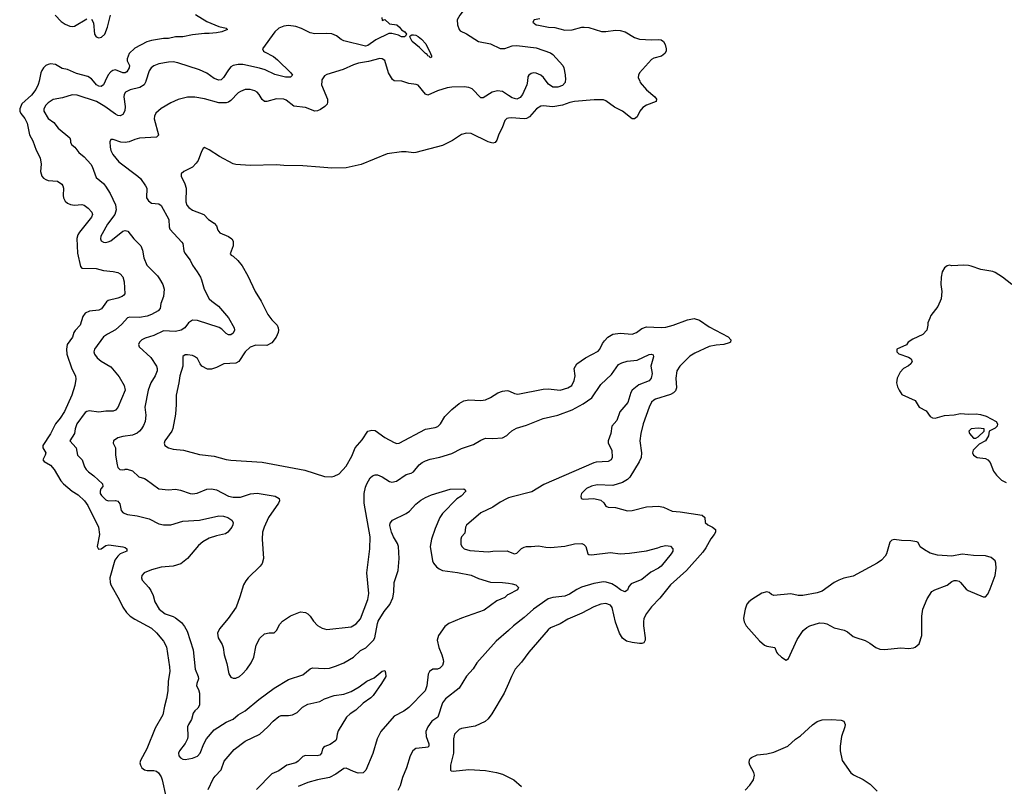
# Model space of a CAD drawing. Header units: inches. Extents: x 1771504 to 1971212, y 471788 to 643615.
# Tile 48 of 256: x 1845933 to 1854127, y 484136 to 490511. Entities that reach past the tile are written whole.
import ezdxf

# ---------------------------------------------------------------- set-up
doc = ezdxf.new("R2010")
doc.units = ezdxf.units.IN
doc.header["$MEASUREMENT"] = 0
for name, color, linetype in [('B8448', 7, 'Continuous'), ('B8449', 7, 'Continuous'), ('B8458', 7, 'Continuous'), ('B8459', 7, 'Continuous')]:
    doc.layers.add(name, color=color, linetype=linetype)

msp = doc.modelspace()

# ---------------------------------------------------------------- linework, layer by layer
at = {"layer": 'B8448', "color": 5}
for points, elevation in [([(1846093.6, 490000), (1846087.5, 489972.5), (1846066.8, 489930), (1846030, 489883.8), (1845950, 489810.8), (1845932.6, 489770), (1845932.8, 489750), (1845941.6, 489730), (1845974.4, 489690), (1845994.9, 489650), (1846014, 489554), (1846042.6, 489502.6), (1846070, 489427.3), (1846101.6, 489361.6), (1846110.2, 489310.2), (1846104.4, 489250), (1846116.9, 489210), (1846130, 489193.8), (1846150, 489182.6), (1846170, 489175.2), (1846248, 489168), (1846282.2, 489142.2), (1846291.8, 489130), (1846298.5, 489110), (1846293.8, 489050), (1846296.5, 489030), (1846310, 489003.1), (1846330, 488986.4), (1846355.6, 488975.6), (1846390, 488970.2), (1846450, 488973.4), (1846470, 488967.9), (1846503.6, 488943.6), (1846533.8, 488910), (1846539.7, 488890), (1846531.1, 488870), (1846430, 488744.4), (1846417.7, 488722.3), (1846408.8, 488691.2), (1846414.8, 488570), (1846437.5, 488457.5), (1846450, 488444.2), (1846570, 488441.1), (1846630, 488425.7), (1846710, 488417.8), (1846750, 488408.9), (1846770, 488396.5), (1846790, 488372.7), (1846802.4, 488330), (1846807.4, 488232.6), (1846799.1, 488220.9), (1846786, 488210), (1846750, 488195.3), (1846670, 488176.4), (1846655.3, 488164.7), (1846612.5, 488107.5), (1846590, 488095.5), (1846513.5, 488086.5), (1846477.6, 488070), (1846456.7, 488043.3), (1846436.9, 487970), (1846392.9, 487927.1), (1846383.5, 487910), (1846373.1, 487870), (1846328.3, 487810), (1846320.9, 487770), (1846325, 487730), (1846366.3, 487606.3), (1846396.1, 487550), (1846399.3, 487520.7), (1846392.7, 487470), (1846366, 487390), (1846306.6, 487253.4), (1846270, 487197.7), (1846230.1, 487149.9), (1846190, 487067.1), (1846124.9, 486970), (1846125.5, 486950), (1846149, 486910), (1846145.5, 486890), (1846126, 486850), (1846136.5, 486836.5), (1846190, 486806.7), (1846219.6, 486770), (1846276.1, 486676.1), (1846298, 486650), (1846368.5, 486590), (1846419.4, 486559.4), (1846470.8, 486510), (1846499.4, 486470), (1846589.1, 486290), (1846596.1, 486230), (1846576.5, 486130), (1846587.1, 486107.1), (1846610, 486110.4), (1846650, 486137), (1846674.9, 486145.1), (1846790, 486128.2), (1846810, 486121.6), (1846824.9, 486110), (1846824, 486090), (1846770, 486067.8), (1846750.2, 486049.8), (1846724.6, 486015.4), (1846683.2, 485870), (1846684.9, 485830), (1846691.7, 485810), (1846759.6, 485690), (1846790, 485625.5), (1846821.3, 485581.3), (1846851.1, 485551.1), (1846890, 485524.6), (1847030.3, 485450), (1847070, 485413.1), (1847130, 485342), (1847154.4, 485294.4), (1847180.6, 485130), (1847182.3, 485090), (1847169.2, 485010), (1847165.2, 484930), (1847154.9, 484865.1), (1847137.1, 484802.9), (1847123.6, 484730), (1847060.1, 484619.9), (1846992, 484448), (1846936.9, 484350), (1846932.9, 484330), (1846936.8, 484310), (1846948.7, 484288.7), (1846970, 484271.8), (1846993.4, 484266.6), (1847050, 484268), (1847070, 484262.3), (1847087.6, 484247.6), (1847110, 484213), (1847119.1, 484190), (1847150, 484050.8)], 320), ([(1846983.7, 490000), (1846982.9, 489997.1), (1846967.6, 489970), (1846933, 489947), (1846852.2, 489927.8), (1846812, 489908), (1846802, 489890), (1846799.7, 489870), (1846809.2, 489790.8), (1846806.9, 489753.1), (1846790, 489722.9), (1846770, 489712.8), (1846750, 489715.6), (1846730, 489725.3), (1846642, 489790), (1846571.2, 489830), (1846410, 489885.1), (1846370, 489886), (1846290, 489860.9), (1846212.4, 489847.6), (1846170, 489821.1), (1846150, 489800.5), (1846133.4, 489770), (1846134.2, 489750), (1846169.5, 489689.5), (1846217.6, 489657.6), (1846253.7, 489610), (1846350.3, 489530), (1846356.5, 489510), (1846355.8, 489490), (1846365.5, 489470), (1846392.7, 489450), (1846425.7, 489405.7), (1846470, 489370.4), (1846525.7, 489310), (1846536.9, 489290), (1846570, 489198.4), (1846630.2, 489150.2), (1846647.9, 489127.9), (1846686.8, 489066.8), (1846731.2, 488971.2), (1846736.2, 488930), (1846724.5, 488890), (1846662, 488810), (1846617.7, 488730), (1846607.7, 488710), (1846604.6, 488690), (1846611.8, 488671.8), (1846630, 488661.1), (1846650, 488659), (1846670, 488663.2), (1846690, 488671.6), (1846790, 488752), (1846810, 488759.5), (1846833.1, 488753.1), (1846883.1, 488690), (1846939.5, 488630), (1846953.7, 488593.7), (1846965.3, 488530), (1846991.8, 488470), (1847079.8, 488379.8), (1847096.7, 488356.7), (1847122.7, 488310), (1847134, 488270), (1847128.4, 488210), (1847108.4, 488150), (1847101.6, 488110), (1847083.8, 488090), (1847030, 488058.9), (1846993.4, 488046.6), (1846930, 488035.8), (1846850, 488038.7), (1846830, 488031.1), (1846781.9, 487978.2), (1846730, 487931.1), (1846663.2, 487896.8), (1846630, 487872.8), (1846555.2, 487770), (1846550.2, 487750), (1846556.1, 487730), (1846578.6, 487698.6), (1846610.2, 487670.1), (1846690, 487623.1), (1846761.1, 487541.1), (1846803.1, 487470), (1846809, 487430), (1846750, 487287.3), (1846730, 487262.6), (1846710, 487255.6), (1846650, 487255.3), (1846590, 487246.6), (1846510, 487257.8), (1846490, 487253.3), (1846476.8, 487243.2), (1846409.3, 487150), (1846394.7, 487110), (1846388, 487070), (1846350.4, 487010), (1846401.5, 486950), (1846414, 486890), (1846452.9, 486850), (1846472.9, 486792.9), (1846486.3, 486770), (1846504.2, 486750), (1846550, 486717.8), (1846622, 486650), (1846625.7, 486630), (1846607.9, 486610), (1846601.2, 486590), (1846603.6, 486570), (1846613.6, 486553.7), (1846650, 486516.9), (1846668.7, 486508.7), (1846730, 486513.1), (1846750, 486508), (1846764.9, 486484.9), (1846777, 486430), (1846794, 486410), (1846830, 486396), (1846910, 486385.3), (1847010, 486360.3), (1847090, 486319.6), (1847130, 486309.2), (1847190, 486311.4), (1847290, 486341.2), (1847430, 486348.4), (1847590, 486384.6), (1847630, 486382), (1847664, 486370), (1847697.1, 486350), (1847708.4, 486330), (1847707, 486310), (1847697.4, 486290), (1847666, 486250), (1847644.4, 486235.6), (1847570, 486219.2), (1847510, 486198.2), (1847456.4, 486170), (1847420.4, 486139.6), (1847330, 486031.3), (1847273, 485987), (1847210, 485966), (1847110, 485958.5), (1847030, 485936.9), (1846969.1, 485910.9), (1846948.2, 485890), (1846946, 485870), (1846952.7, 485850), (1847008.1, 485788.1), (1847024.1, 485764.1), (1847042.8, 485722.8), (1847057.3, 485670), (1847092.7, 485610), (1847143.7, 485570), (1847208.8, 485548.8), (1847230, 485537.3), (1847278.3, 485498.3), (1847305.4, 485465.4), (1847326.7, 485426.7), (1847375.2, 485270), (1847391.7, 485110), (1847417.7, 485050), (1847420.2, 485030), (1847406, 484990), (1847404, 484970), (1847420, 484940), (1847429.3, 484910), (1847429.2, 484810.8), (1847415.9, 484784.1), (1847390, 484763), (1847375.5, 484744.5), (1847362.3, 484690), (1847336.5, 484650), (1847328.8, 484630), (1847332.7, 484550), (1847328.9, 484530), (1847310, 484492), (1847262, 484430), (1847253, 484410), (1847258, 484390), (1847271.9, 484371.9), (1847290, 484360.4), (1847310, 484359.5), (1847370, 484368.8), (1847413.3, 484386.7), (1847434.3, 484410), (1847466.2, 484490), (1847488.4, 484531.6), (1847550, 484606), (1847649.9, 484670.1), (1847710, 484693.7), (1847750.8, 484729.2), (1847810, 484764.2), (1847921.8, 484858.2), (1848050, 484951.4), (1848170, 485024), (1848290, 485062.6), (1848348.7, 485111.3), (1848370, 485121.1), (1848470, 485114.6), (1848510, 485118.9), (1848570, 485137.4), (1848630, 485163.6), (1848709.8, 485210.1), (1848770, 485265), (1848813.4, 485286.6), (1848878, 485350), (1848889.2, 485370.8), (1848909.1, 485490), (1848916.1, 485510), (1848965.3, 485590), (1849011.6, 485648.4), (1849037.2, 485702.8), (1849045.7, 485750), (1849049.8, 485830), (1849081, 485930), (1849089.9, 486030), (1849083.9, 486130), (1849076.3, 486156.3), (1849044.7, 486210), (1849027.5, 486250), (1849014, 486306), (1849016.6, 486323.4), (1849034, 486350), (1849150, 486404.4), (1849176.8, 486423.2), (1849230, 486481.1), (1849270, 486514), (1849310, 486538.6), (1849360, 486560), (1849514.3, 486605.7), (1849628.3, 486608.3), (1849641, 486601), (1849644.9, 486590), (1849606.7, 486550), (1849570, 486525.7), (1849450, 486404.4), (1849428.6, 486370), (1849390, 486279.5), (1849359.2, 486190), (1849349.2, 486130), (1849368, 486010), (1849376.9, 485990), (1849401.3, 485961.3), (1849423, 485943), (1849450, 485930.2), (1849575.1, 485915.1), (1849690, 485891.7), (1849750, 485863.1), (1849850, 485832.9), (1849950.3, 485830.3), (1850000, 485824.3)], 340), ([(1846644.5, 490000), (1846630.2, 489969.8), (1846610, 489956.4), (1846590, 489959.2), (1846571.6, 489970), (1846546.8, 490000)], 320), ([(1848447.3, 490000), (1848445.5, 489970), (1848492.9, 489850), (1848495.2, 489824.7), (1848491.2, 489808.8), (1848472.7, 489790), (1848435.4, 489764.6), (1848410, 489753.3), (1848390, 489750.9), (1848310, 489780.3), (1848213.3, 489793.3), (1848150, 489843), (1848130, 489851.1), (1848070, 489852.4), (1847990, 489829.7), (1847970, 489831.5), (1847950, 489847), (1847926.3, 489890), (1847909.8, 489909.8), (1847890, 489921.1), (1847850, 489929.7), (1847810, 489929.7), (1847770, 489915.4), (1847750, 489902), (1847690, 489838.3), (1847670, 489824.7), (1847650, 489818.7), (1847590, 489820.3), (1847470, 489854.5), (1847390, 489868.3), (1847330, 489868), (1847251.8, 489848.2), (1847190, 489820.7), (1847110, 489773.6), (1847066.8, 489733.2), (1847054, 489710), (1847052, 489688), (1847086.9, 489553.1), (1847086.7, 489550), (1847070, 489533.3), (1846930, 489525.1), (1846890, 489515.1), (1846844.1, 489495.9), (1846810, 489489.7), (1846773.1, 489493.1), (1846710, 489516.2), (1846690, 489516), (1846683.4, 489496.6), (1846684.9, 489450), (1846690, 489424), (1846706.5, 489390), (1846757.7, 489330), (1846916.5, 489210), (1846936.9, 489190), (1846980.2, 489130), (1846989.3, 489110), (1846988.1, 489030), (1847003.8, 489003.8), (1847030, 488985.5), (1847090, 488980.3), (1847110, 488965.5), (1847173.8, 488850), (1847175.6, 488790), (1847182.6, 488770), (1847282.3, 488662.3), (1847288.9, 488648.9), (1847298.7, 488590), (1847306.4, 488570), (1847350, 488510.7), (1847370.4, 488470), (1847410, 488415.5), (1847436.5, 488370), (1847446.8, 488346.8), (1847466.7, 488270), (1847510.3, 488190.3), (1847530.3, 488170.3), (1847587.8, 488127.8), (1847670, 488030.5), (1847717.1, 487950), (1847720.5, 487930), (1847710, 487904.5), (1847690, 487891.8), (1847670, 487889.7), (1847650, 487901.6), (1847616.2, 487936.2), (1847591.5, 487951.5), (1847412, 488010), (1847370, 488012.1), (1847336.5, 487990), (1847307.4, 487950), (1847275.5, 487930), (1847230, 487918), (1847130, 487923.1), (1847050, 487885.3), (1846976.9, 487863.1), (1846948.2, 487850), (1846928.4, 487830), (1846920.4, 487810), (1846926.4, 487790), (1847022.7, 487702.7), (1847072, 487630), (1847078, 487610), (1847075.6, 487590), (1847060.8, 487550), (1847023.5, 487490), (1847001, 487430), (1846973.4, 487290), (1846982.9, 487222.9), (1846976.1, 487170), (1846963.5, 487136.5), (1846947.4, 487110), (1846930, 487088.2), (1846910, 487072.6), (1846870, 487057.2), (1846790, 487044.5), (1846750, 487033.1), (1846713, 487010), (1846710.4, 486990), (1846730.4, 486950), (1846728.8, 486890), (1846743.1, 486810), (1846750, 486787.3), (1846767.3, 486770), (1846790, 486766.7), (1846808, 486770), (1846810, 486774), (1846827.3, 486772.7), (1846870, 486759.5), (1846924.9, 486710), (1846970, 486696), (1846986.3, 486686.3), (1847090.4, 486610.4), (1847170, 486601.1), (1847230, 486605.7), (1847270, 486599.5), (1847350, 486570.3), (1847370, 486567.2), (1847410, 486573.4), (1847490, 486605.5), (1847530, 486610.2), (1847570, 486601.3), (1847670, 486547.9), (1847710, 486539), (1847770, 486540.3), (1847852.6, 486567.4), (1847910, 486573.8), (1848058, 486550), (1848093, 486530), (1848095.8, 486510), (1848087.2, 486490), (1848003.1, 486370), (1847967, 486290), (1847954, 486250), (1847950.4, 486190.4), (1847960.5, 486030), (1847950.5, 485989.5), (1847934.6, 485965.4), (1847834.8, 485870), (1847815.2, 485844.8), (1847796.3, 485810), (1847765.5, 485710), (1847733.3, 485626.7), (1847668.9, 485531.1), (1847596.1, 485443.9), (1847579.3, 485410), (1847584.9, 485370), (1847616.3, 485316.3), (1847625.5, 485290), (1847634, 485230), (1847655.6, 485155.6), (1847671.8, 485071.8), (1847690, 485044), (1847710, 485034.9), (1847730, 485035.8), (1847762.7, 485050), (1847787, 485070), (1847823.7, 485110), (1847858, 485162), (1847880.9, 485210), (1847900.9, 485310), (1847931.7, 485368.3), (1847970, 485402.8), (1848010, 485411), (1848050, 485411.3), (1848068.7, 485430), (1848096.6, 485483.4), (1848119.3, 485510), (1848185.6, 485554.4), (1848270, 485585.5), (1848310, 485582), (1848330, 485570.7), (1848350.3, 485550.3), (1848377.3, 485510), (1848410, 485474), (1848450, 485450.6), (1848490, 485439.3), (1848690, 485463.1), (1848733.9, 485486.1), (1848770, 485528), (1848829.8, 485690), (1848838, 485738), (1848821.3, 485910), (1848846.6, 486110), (1848848.3, 486210), (1848800.2, 486490), (1848798.2, 486570), (1848810, 486624), (1848820.9, 486650), (1848850, 486700.4), (1848870, 486717.6), (1848890, 486724.9), (1848910, 486724.9), (1848950, 486710.4), (1849010, 486671.8), (1849030, 486666), (1849067.3, 486672.7), (1849149.4, 486730), (1849190, 486740.3), (1849209.8, 486750.2), (1849257, 486810), (1849282.7, 486830), (1849310, 486842.6), (1849350, 486856.5), (1849430, 486872), (1849530, 486904.6), (1849610, 486946), (1849710, 486978), (1849770, 487014.9), (1849809.7, 487030.3), (1849870, 487028.5), (1849950, 487034.4), (1849985.9, 487054.1), (1850000, 487066.4)], 360), ([(1850000, 489880.8), (1849950, 489915), (1849910, 489920.9), (1849864.4, 489910), (1849790, 489862.6), (1849770, 489861.3), (1849697.4, 489937.4), (1849670, 489948.6), (1849632.6, 489952.6), (1849530, 489951.6), (1849490, 489945.5), (1849410, 489919.8), (1849330, 489884), (1849310, 489891.1), (1849250, 489965.6), (1849233.4, 489973.4), (1849170, 489980.4), (1849113.9, 490000)], 360), ([(1850000, 489691.6), (1849986, 489690), (1849970, 489674), (1849947.5, 489612.5), (1849919.9, 489560.1), (1849903, 489510), (1849890, 489489.4), (1849870, 489485.6), (1849830, 489495.1), (1849690, 489565.2), (1849650, 489569), (1849610, 489555.3), (1849534.4, 489505.6), (1849450, 489464), (1849230, 489406), (1849210, 489403.7), (1849150, 489412.7), (1849110, 489412.7), (1848990, 489396), (1848774.2, 489305.8), (1848650, 489278.4), (1848530, 489275.6), (1848430, 489286), (1848290, 489294.7), (1848130, 489297.4), (1848070, 489305.1), (1847850, 489297.4), (1847730, 489306), (1847710, 489311.6), (1847594.5, 489374.5), (1847510, 489429.2), (1847470, 489448), (1847459.6, 489440.4), (1847444.5, 489415.5), (1847418.4, 489341.6), (1847402, 489318), (1847370, 489286), (1847298, 489250), (1847276, 489230), (1847277.3, 489210), (1847307, 489147), (1847317.7, 489110), (1847315.9, 488995.9), (1847323.6, 488970), (1847339.5, 488950), (1847370, 488927.9), (1847464.2, 488890), (1847503.6, 488850), (1847550, 488820.2), (1847570, 488795.8), (1847581.7, 488761.7), (1847598.2, 488738.2), (1847669.2, 488709.2), (1847698.4, 488690), (1847710.3, 488670), (1847710.3, 488630.3), (1847685.4, 488565.4), (1847693.7, 488553.7), (1847710, 488545.5), (1847747.7, 488510), (1847783, 488463), (1847830, 488380.7), (1847892.2, 488250), (1847943.1, 488170), (1847998.2, 488058.2), (1848030, 488016.4), (1848075.3, 487970), (1848084.6, 487950), (1848086.5, 487930), (1848083.2, 487910), (1848065.8, 487870), (1848030, 487823.5), (1847990, 487802.8), (1847896.5, 487803.5), (1847851.1, 487788.9), (1847810.3, 487750), (1847755.5, 487670), (1847730, 487655.6), (1847632.1, 487647.9), (1847570, 487618), (1847530, 487606), (1847496.3, 487603.7), (1847449.3, 487630), (1847433.2, 487650), (1847412.5, 487692.5), (1847388.7, 487710), (1847370, 487718), (1847330, 487723.7), (1847310, 487723.7), (1847290.8, 487710), (1847289.2, 487630), (1847264, 487550), (1847258, 487490), (1847234.6, 487390), (1847235.6, 487310), (1847230.3, 487230), (1847207.6, 487112.4), (1847197.6, 487090), (1847141.1, 487010), (1847134.9, 486990), (1847140.3, 486970), (1847170.6, 486950), (1847210, 486939.7), (1847296, 486930), (1847430, 486894.6), (1847550, 486880.4), (1847650, 486854), (1847689, 486849), (1847950, 486830.3), (1848305.8, 486765.8), (1848470, 486713.4), (1848529.4, 486710.6), (1848550, 486714), (1848590, 486734.8), (1848650, 486799.1), (1848697.8, 486882.2), (1848725.7, 486950), (1848781.5, 487018.5), (1848830, 487090.4), (1848862.3, 487097.7), (1848890, 487093.4), (1848970, 487037.4), (1849050, 486994.9), (1849070, 486985.7), (1849090, 486988.9), (1849310, 487105.6), (1849390, 487118.8), (1849411.2, 487128.8), (1849435.1, 487150), (1849471.1, 487210), (1849528.7, 487270), (1849590, 487318.6), (1849630, 487341.8), (1849670, 487350.2), (1849770, 487343.6), (1849810, 487350.3), (1849850, 487368.9), (1849912.6, 487407.4), (1849950, 487420.7), (1849990, 487427.8), (1850000, 487425.4)], 380), ([(1850000, 486533.5), (1849990, 486529.8), (1849930, 486498.5), (1849870, 486458), (1849770, 486409.7), (1849650, 486307.8), (1849642.5, 486290), (1849638, 486242), (1849608.8, 486210), (1849603.1, 486190), (1849603.7, 486150), (1849612.4, 486130), (1849631.4, 486111.4), (1849677.8, 486097.8), (1849830, 486085.4), (1849870, 486092.2), (1849990, 486092.6), (1850000, 486088.5)], 360), ([(1850000, 485730.3), (1849993.3, 485726.7), (1849970, 485706.3), (1849902.9, 485677.1), (1849798.3, 485601.7), (1849610, 485535.1), (1849504, 485490), (1849470, 485463.6), (1849418.3, 485390), (1849407.9, 485350), (1849420.2, 485290), (1849446.7, 485230), (1849458.2, 485190), (1849458.6, 485170), (1849450, 485140.7), (1849430, 485118.7), (1849410, 485109.7), (1849370, 485109.7), (1849342.4, 485090), (1849331.1, 485068.9), (1849320.2, 484970), (1849305.7, 484930), (1849170, 484789.7), (1849130, 484759.7), (1849050, 484718.4), (1848938.9, 484590), (1848908.9, 484530), (1848872.3, 484407.7), (1848812.4, 484270), (1848802.3, 484257.7), (1848790, 484248.2), (1848750, 484245.3), (1848710, 484257.8), (1848650, 484285.7), (1848630, 484283.5), (1848562.6, 484237.4), (1848510, 484207.8), (1848410, 484188), (1848330, 484166), (1848250, 484134.7)], 340), ([(1850000, 485432.5), (1849898.7, 485341.3), (1849737.2, 485162.8), (1849706.2, 485113.8), (1849650, 485052.7), (1849589.2, 484950.8), (1849477.2, 484862.8), (1849450.2, 484830), (1849412.2, 484710), (1849363.4, 484676.7), (1849330.1, 484629.9), (1849312.1, 484590), (1849315, 484550), (1849338, 484490), (1849338.4, 484470), (1849330, 484462.4), (1849310, 484456.9), (1849229.3, 484450.7), (1849203.7, 484430), (1849183.1, 484390), (1849152.2, 484290), (1849118.4, 484210), (1849099.4, 484140.6), (1849078.8, 484101.2)], 360), ([(1847501.8, 484110), (1847543.2, 484196.8), (1847559.7, 484220.3), (1847610, 484273), (1847635.3, 484344.7), (1847718.8, 484441.2), (1847808.9, 484511.1), (1847930, 484568.4), (1847998.3, 484630), (1848042, 484678), (1848090, 484716.5), (1848110, 484724.7), (1848170, 484724.7), (1848202.7, 484730), (1848241.6, 484750), (1848286.2, 484793.8), (1848330, 484817.6), (1848430, 484841.7), (1848470, 484862.3), (1848550, 484890.3), (1848630, 484901.5), (1848690, 484923.8), (1848757.9, 484962.1), (1848820.7, 485010), (1848882.6, 485037.4), (1848950, 485093.4), (1848970, 485098), (1848978, 485078), (1848978.8, 485050), (1848944.9, 484990), (1848873, 484890), (1848855.5, 484870), (1848790, 484827.8), (1848731, 484769), (1848682.8, 484737.2), (1848652.4, 484710), (1848582.2, 484597.8), (1848573.7, 484570), (1848570.4, 484530), (1848562.6, 484517.4), (1848515.9, 484484.1), (1848472.3, 484467.7), (1848461.3, 484458.7), (1848452.7, 484447.3), (1848443.7, 484410), (1848430, 484393.6), (1848408.7, 484388.7), (1848310, 484392.1), (1848290, 484383.5), (1848250, 484344.7), (1848230, 484332.1), (1848155.5, 484310), (1848090, 484263.1), (1848030, 484240.5), (1847902.4, 484110)], 320), ([(1850000, 484991.1), (1849965.7, 484910), (1849861.6, 484738.4), (1849830, 484696.2), (1849805.5, 484674.5), (1849723, 484637), (1849610, 484615.6), (1849590, 484607.3), (1849550.4, 484570), (1849541.5, 484530), (1849544.2, 484410), (1849517.3, 484310), (1849518, 484270), (1849523.5, 484263.5), (1849540.7, 484260.7), (1849670, 484276.3), (1849810, 484268), (1849902, 484250), (1849950, 484235.5), (1850000, 484211.8)], 380)]:
    msp.add_lwpolyline(points, dxfattribs=dict(at, elevation=elevation))
at = {"layer": 'B8449', "color": 5}
for points, elevation in [([(1850000, 490936.6), (1849948.8, 490910), (1849900.3, 490870), (1849875.6, 490830), (1849871.7, 490810), (1849879.5, 490750), (1849866.6, 490733.4), (1849825.5, 490714.5), (1849734, 490690), (1849690, 490665.7), (1849670, 490646.3), (1849594.3, 490550), (1849572.4, 490510), (1849576.3, 490470), (1849590.5, 490430.5), (1849599.1, 490419.1), (1849650, 490393), (1849750.3, 490330.3), (1849850, 490310.2), (1849931.3, 490271.3), (1849970, 490271.3), (1850000, 490282.7)], 360), ([(1846226.4, 490550), (1846276.5, 490496.5), (1846310, 490474.3), (1846350, 490456.9), (1846370, 490454.6), (1846390, 490458.7), (1846490, 490517.4)], 320), ([(1846530, 490516.3), (1846546, 490486), (1846553.8, 490390), (1846568.3, 490368.3), (1846590, 490360.7), (1846614.2, 490365.8), (1846640.3, 490390), (1846662, 490450), (1846687.6, 490550)], 320), ([(1847394.3, 490554.3), (1847490, 490497.3), (1847590, 490454.4), (1847650, 490442), (1847662, 490430), (1847614, 490410), (1847570, 490401.2), (1847510, 490395.6), (1847470, 490397.6), (1847370, 490385.6), (1847290, 490369.8), (1847230, 490368.4), (1847170, 490355.8), (1847130, 490354.7), (1847030, 490339.1), (1846990, 490328.4), (1846890, 490274.7), (1846844.9, 490230), (1846826.8, 490186.8), (1846828.2, 490168.2), (1846845.3, 490130), (1846844.9, 490110), (1846823.4, 490076.6), (1846810, 490068.3), (1846790.3, 490069.7), (1846730, 490093.3), (1846708, 490090), (1846690, 490078), (1846670, 490053.6), (1846644.5, 490000)], 320), ([(1848946, 490530), (1848950, 490506), (1848970, 490512), (1849010, 490478), (1849070, 490468), (1849094, 490450), (1849110, 490426), (1849138, 490410), (1849152, 490390), (1849144.7, 490375.3), (1849134, 490370), (1849110.4, 490369.6), (1849084, 490384), (1849030, 490396.9), (1849004.2, 490395.8), (1848895.4, 490344.6), (1848830, 490296.4), (1848810, 490289.9), (1848630, 490334.9), (1848606.6, 490346.6), (1848570, 490376), (1848530, 490393.5), (1848490, 490396.4), (1848390, 490392.6), (1848350, 490402.6), (1848277.8, 490437.8), (1848230, 490454.5), (1848170, 490462), (1848130, 490457.2), (1848090, 490439.7), (1848055.3, 490410), (1847954.4, 490270), (1847961.6, 490250), (1847970, 490243.7), (1848044, 490204), (1848079, 490178.9), (1848190.4, 490070), (1848203, 490050), (1848186.7, 490033.3), (1848145.2, 490034.7), (1848055, 490055), (1847975.4, 490095.4), (1847928.8, 490108.8), (1847790, 490137.7), (1847750, 490139.2), (1847709.6, 490130.4), (1847690, 490118), (1847670, 490094.7), (1847630, 490029.7), (1847610, 490010.9), (1847590, 490007.1), (1847550, 490023.4), (1847490, 490067.1), (1847430, 490095.8), (1847250, 490153.2), (1847210, 490159.8), (1847170, 490157.3), (1847090, 490145.6), (1847050, 490128.4), (1847028.1, 490111.9), (1847010, 490087.3), (1846983.7, 490000)], 340), ([(1849113.9, 490000), (1849110, 490001.4), (1849050, 490004), (1849034.6, 490014.6), (1849002.8, 490070), (1848970, 490172.7), (1848950, 490187), (1848929.5, 490189.5), (1848836.5, 490163.5), (1848751.3, 490150), (1848710, 490136.2), (1848623.9, 490096.1), (1848490, 490054.5), (1848470, 490043.7), (1848447.9, 490012.1), (1848447.3, 490000)], 360), ([(1846546.8, 490000), (1846530, 490020.4), (1846498.8, 490038.8), (1846404, 490064), (1846330, 490097.2), (1846286.8, 490106.8), (1846230, 490139.8), (1846190, 490145), (1846170, 490139.5), (1846150.3, 490130), (1846130, 490110.8), (1846118, 490090), (1846109.3, 490070), (1846093.6, 490000)], 320)]:
    msp.add_lwpolyline(points, dxfattribs=dict(at, elevation=elevation))
at = {"layer": 'B8449', "color": 5, "elevation": 340}
msp.add_lwpolyline([(1849350, 490194), (1849344.2, 490204.2), (1849330, 490209.7), (1849322.8, 490222.8), (1849310, 490229.7), (1849260.8, 490280.8), (1849198.7, 490330), (1849179, 490370), (1849182.7, 490377.3), (1849195.1, 490384.9), (1849210, 490386.4), (1849230, 490381.7), (1849250, 490372.8), (1849277.7, 490350), (1849311.4, 490310), (1849352.4, 490230), (1849360.7, 490210), (1849359.1, 490200.9)], close=True, dxfattribs=at)
at = {"layer": 'B8458', "color": 5}
for points, elevation in [([(1851092.7, 490000), (1851096.9, 489990), (1851148.2, 489928.2), (1851217.1, 489870), (1851233.4, 489850), (1851228.2, 489831.8), (1851150, 489799.8), (1851119.6, 489780.4), (1851094.9, 489750), (1851070, 489703.6), (1851050, 489686), (1851030, 489686.9), (1850948.4, 489750), (1850883.8, 489783.8), (1850810, 489837.8), (1850790, 489844.5), (1850714, 489846), (1850551, 489831), (1850510, 489822), (1850450, 489800.9), (1850370, 489786), (1850290, 489793.7), (1850270, 489791.1), (1850234.4, 489770), (1850175.2, 489704.8), (1850150, 489689.7), (1850130, 489686.9), (1850025.5, 489694.5), (1850000, 489691.6)], 380), ([(1850158, 490000), (1850154.2, 489970), (1850117.8, 489890), (1850096.8, 489863.2), (1850070, 489851.5), (1850030, 489860.2), (1850000, 489880.8)], 360), ([(1850472.6, 490000), (1850470.9, 489989.1), (1850450, 489964.4), (1850410, 489949.1), (1850370, 489949.8), (1850334.2, 489974.2), (1850314.1, 490000)], 360), ([(1854190, 488308.7), (1854111.4, 488371.4), (1854050, 488409.2), (1854030, 488416), (1853932.5, 488432.5), (1853850, 488462.7), (1853830, 488466), (1853790, 488469.3), (1853690, 488465.2), (1853670, 488469), (1853650, 488464), (1853630, 488448.7), (1853610, 488415.3), (1853600.5, 488370), (1853598, 488310), (1853607.7, 488250), (1853602, 488190), (1853574.6, 488125.4), (1853516, 488050), (1853506, 488030), (1853491.3, 487990), (1853491, 487970), (1853481, 487930), (1853450, 487894), (1853364.7, 487855.3), (1853326, 487830), (1853313, 487807), (1853231.3, 487770), (1853231.3, 487750), (1853250, 487731.3), (1853330, 487704), (1853350.8, 487690), (1853358.8, 487670), (1853350, 487649.2), (1853330, 487633.2), (1853288.2, 487611.8), (1853259.1, 487580.9), (1853236.3, 487530), (1853230.7, 487490), (1853238.5, 487458.5), (1853250.6, 487430.6), (1853274.8, 487394.8), (1853384.9, 487344.9), (1853418.8, 487290), (1853477.1, 487257.1), (1853510, 487210.7), (1853530, 487200.4), (1853550, 487197.1), (1853630, 487218.8), (1853710, 487224.7), (1853762.7, 487237.3), (1853830, 487230.4), (1853892.5, 487232.5), (1853930, 487227.7), (1853974.9, 487214.9), (1854058, 487170), (1854070.5, 487150.5), (1854066.8, 487130), (1854050, 487113.2), (1854002, 487090), (1853994.8, 487050), (1853970.8, 487010), (1853918.5, 486981.5), (1853866.8, 486930), (1853861, 486910), (1853871, 486890), (1853902, 486870), (1853970, 486862), (1853990, 486850.7), (1854010, 486827.3), (1854037.3, 486757.3), (1854062.1, 486722.1), (1854102.8, 486682.8), (1854141.1, 486661.1)], 420), ([(1850000, 487425.4), (1850010, 487423.1), (1850050, 487402), (1850078.3, 487398.3), (1850290, 487438.3), (1850330, 487440.9), (1850430, 487429.1), (1850494.5, 487450), (1850527.6, 487470), (1850548.2, 487510), (1850554.3, 487550), (1850546, 487610), (1850569.6, 487650), (1850640.5, 487699.5), (1850745.8, 487754.2), (1850760.5, 487770), (1850783, 487817), (1850799.6, 487840.4), (1850828.2, 487871.8), (1850870, 487895), (1850930, 487905.6), (1851030, 487895.8), (1851065.1, 487910), (1851110, 487942), (1851150, 487956.2), (1851270, 487950.2), (1851310, 487954), (1851370, 487970.2), (1851490, 488016.5), (1851545.4, 488025.4), (1851590, 488011.5), (1851670, 487957.3), (1851830, 487874), (1851850.7, 487850), (1851847.7, 487830), (1851836.5, 487823.5), (1851791.3, 487810), (1851730, 487805.4), (1851670, 487792.1), (1851550, 487738.9), (1851510, 487711.9), (1851427.7, 487630), (1851402.6, 487590), (1851392.7, 487530), (1851399.1, 487450), (1851390, 487424.7), (1851372.8, 487407.2), (1851350, 487395.5), (1851225.2, 487354.8), (1851210, 487348), (1851190.2, 487329.8), (1851170.2, 487289.8), (1851120.2, 487150), (1851102, 487070), (1851094.9, 487010), (1851107.2, 486910), (1851103.6, 486870), (1851086.8, 486833.2), (1851010, 486706.6), (1850990, 486687), (1850950, 486661.6), (1850870, 486638), (1850737.7, 486642.3), (1850690, 486632.6), (1850650, 486611.1), (1850630, 486593.3), (1850608.8, 486570), (1850601.3, 486550), (1850605.5, 486530), (1850623.2, 486523.2), (1850710, 486529.2), (1850770, 486514.7), (1850793.5, 486493.5), (1850810, 486466.4), (1850830, 486456.5), (1850890, 486454.9), (1850990, 486427), (1851030, 486430.4), (1851150, 486461.1), (1851250, 486465.3), (1851290, 486457.6), (1851363.6, 486423.6), (1851430, 486419), (1851611.3, 486390), (1851634.8, 486370), (1851636, 486330), (1851658.8, 486310), (1851697.3, 486290), (1851722, 486270), (1851722.4, 486250), (1851712.2, 486230), (1851685.7, 486194.3), (1851641.8, 486118.2), (1851617, 486083), (1851482, 485930), (1851347.7, 485810), (1851259.9, 485700.1), (1851190, 485629.5), (1851148.5, 485571.5), (1851127.9, 485530), (1851123.4, 485503.4), (1851122.7, 485470), (1851138.5, 485370), (1851136.9, 485350), (1851127.3, 485330), (1851110, 485323.1), (1851090, 485322.2), (1851030, 485330.6), (1850983.5, 485343.5), (1850948.2, 485368.2), (1850924.2, 485410), (1850890, 485500.7), (1850863.3, 485623.3), (1850850, 485641.1), (1850810, 485655.6), (1850770, 485650.8), (1850710, 485628.4), (1850610, 485576), (1850494.8, 485525.2), (1850430, 485486.6), (1850350, 485452.8), (1850330, 485436.3), (1850170, 485251.3), (1850110, 485167.3), (1850056.5, 485110), (1850024.9, 485050), (1850000, 484991.1)], 380), ([(1850000, 487066.4), (1850028.7, 487091.3), (1850066.7, 487113.3), (1850150, 487140.3), (1850290, 487194.9), (1850410, 487222.2), (1850530, 487267.6), (1850622.6, 487317.4), (1850693, 487367), (1850770, 487477.6), (1850858.2, 487561.8), (1850916.6, 487643.4), (1850942.5, 487657.5), (1850988.7, 487671.3), (1851070, 487680.9), (1851170, 487727), (1851190.3, 487730.3), (1851204, 487724), (1851207.5, 487707.5), (1851185.5, 487630), (1851195.6, 487570), (1851188.8, 487530), (1851170, 487507.4), (1851084.8, 487475.2), (1851031.1, 487430), (1851017.5, 487410), (1850993.4, 487326.6), (1850926.5, 487250), (1850902.2, 487177.8), (1850861.6, 487130), (1850853.4, 487070), (1850830.3, 487010), (1850830.3, 486990), (1850860.9, 486930), (1850862.6, 486870), (1850855.8, 486850), (1850830, 486836.8), (1850730, 486831.6), (1850710, 486826.5), (1850295.1, 486644.9), (1850195.4, 486584.6), (1850019.3, 486540.7), (1850000, 486533.5)], 360), ([(1850000, 486088.5), (1850050, 486068), (1850070, 486074.3), (1850110, 486113.4), (1850130, 486125.7), (1850150, 486130.3), (1850190, 486128.8), (1850250, 486135.8), (1850310, 486123.1), (1850350, 486120.3), (1850470, 486133.1), (1850550, 486152.6), (1850610, 486154.9), (1850627.9, 486147.9), (1850644.9, 486130), (1850662, 486070), (1850670, 486063), (1850690, 486060.3), (1850850, 486079.3), (1850930.2, 486070.1), (1851006.4, 486073.6), (1851150, 486094.2), (1851242, 486118), (1851270, 486130.2), (1851310, 486137.8), (1851350, 486132), (1851369, 486110), (1851367.1, 486090), (1851355.6, 486070), (1851270, 485965.3), (1851250, 485949), (1851184.8, 485915.2), (1851110, 485856.8), (1851021, 485819), (1851002.1, 485797.9), (1850990, 485767.6), (1850970, 485753.7), (1850931.5, 485770), (1850897.5, 485797.5), (1850859.9, 485819.9), (1850814.7, 485834.7), (1850790, 485836.5), (1850710, 485821.1), (1850609.1, 485790.9), (1850568, 485772), (1850507.6, 485732.4), (1850470, 485717.3), (1850370, 485707.1), (1850330, 485694.5), (1850208.5, 485610), (1850130, 485539.7), (1850041.6, 485470), (1850000, 485432.5)], 360), ([(1850000, 485824.3), (1850030, 485820.7), (1850061, 485810), (1850082.8, 485790), (1850076, 485770), (1850000, 485730.3)], 340), ([(1851970, 484103.7), (1852010, 484145.3), (1852039.1, 484190), (1852048.1, 484228.1), (1852041.3, 484250), (1852007.8, 484310), (1852002.9, 484330), (1852005.1, 484354.9), (1852012.3, 484367.7), (1852024.1, 484375.9), (1852070, 484398), (1852150, 484406.4), (1852210, 484420.3), (1852325.1, 484470), (1852390, 484526.7), (1852430, 484554.9), (1852530, 484648), (1852570, 484675.5), (1852610, 484687.7), (1852690, 484690.7), (1852770, 484686), (1852790, 484676), (1852802.8, 484650), (1852800.5, 484630), (1852771.5, 484550), (1852760.2, 484470), (1852759.6, 484430), (1852778, 484350), (1852850, 484246.7), (1852871.1, 484231.1), (1852952.4, 484192.4), (1853010, 484152.9), (1853070, 484094)], 380), ([(1850000, 484211.8), (1850046, 484190), (1850110, 484134.8)], 380)]:
    msp.add_lwpolyline(points, dxfattribs=dict(at, elevation=elevation))
at = {"layer": 'B8458', "color": 5, "elevation": 420}
for points in [[(1853910, 487114), (1853850, 487108), (1853832, 487090), (1853838, 487070), (1853870, 487032), (1853890, 487032), (1853910, 487042), (1853958, 487090), (1853958, 487110)], [(1853210, 486189.3), (1853190, 486184), (1853173.4, 486166.6), (1853146, 486070), (1853135.5, 486050), (1853103.4, 486016.6), (1853070, 485991.5), (1852870, 485883.5), (1852790, 485867.2), (1852749.3, 485850.7), (1852710, 485829.7), (1852610, 485758.9), (1852570, 485745.1), (1852450, 485722.7), (1852410, 485722.7), (1852350, 485735.1), (1852210, 485723.7), (1852189.5, 485729.5), (1852170, 485748.7), (1852150, 485754), (1852110, 485740.9), (1852024.9, 485690), (1852000.5, 485670), (1851984.9, 485650), (1851968.9, 485610), (1851959.5, 485550), (1851957.6, 485530), (1851963.1, 485503.1), (1851979.1, 485470), (1852090, 485344.9), (1852130.4, 485310.4), (1852150, 485300.5), (1852218, 485290), (1852230.7, 485250.7), (1852239.8, 485239.8), (1852272, 485210), (1852310, 485184.7), (1852330, 485198), (1852403.3, 485356.7), (1852452, 485430), (1852483.1, 485456.9), (1852508.7, 485471.3), (1852590, 485494.8), (1852626.6, 485493.4), (1852650, 485487.5), (1852710, 485454.6), (1852795.3, 485435.3), (1852821, 485421), (1852870, 485382), (1852890, 485371.9), (1852970, 485348), (1853007.2, 485327.2), (1853056.4, 485290), (1853090, 485276.1), (1853130, 485274.3), (1853266.4, 485286.4), (1853330, 485282), (1853370, 485286.8), (1853386.3, 485293.7), (1853419.3, 485320.7), (1853441.2, 485390), (1853441.2, 485550), (1853449.3, 485610), (1853484.8, 485695.2), (1853523.7, 485756.3), (1853549.4, 485770.6), (1853650, 485807.7), (1853690, 485838), (1853710, 485847.7), (1853730, 485847.7), (1853750, 485840.7), (1853762.8, 485830), (1853810, 485776), (1853825.2, 485765.2), (1853950, 485711.3), (1853970, 485711), (1853990, 485734.8), (1854010, 485778), (1854050, 485888.2), (1854059.4, 485950), (1854057.2, 485990), (1854050.8, 486010.8), (1854018, 486038), (1853970, 486051.1), (1853870, 486054.3), (1853774.9, 486065.1), (1853690, 486049.4), (1853570, 486057), (1853510, 486075.1), (1853461.4, 486101.4), (1853427.5, 486127.5), (1853410, 486162), (1853398, 486170), (1853350, 486178.4), (1853270, 486180.7)]]:
    msp.add_lwpolyline(points, close=True, dxfattribs=at)
at = {"layer": 'B8459', "color": 5}
for points, elevation in [([(1850261, 490519), (1850214, 490510), (1850202, 490490), (1850232, 490470), (1850250, 490464.9), (1850334, 490450), (1850386.2, 490446.2), (1850470, 490423.8), (1850530, 490428), (1850609.5, 490450.5), (1850630, 490450.6), (1850670, 490446.7), (1850774.4, 490414.4), (1850810, 490412.9), (1850890, 490423.6), (1850930, 490422.4), (1850971, 490411), (1851050, 490364.6), (1851090, 490350.3), (1851190, 490345), (1851250, 490347.6), (1851270, 490344.2), (1851290, 490330.4), (1851304.8, 490304.8), (1851314, 490270), (1851311.5, 490250), (1851302.6, 490230), (1851272.5, 490207.5), (1851210, 490191.7), (1851190, 490179.3), (1851090.3, 490070), (1851081.3, 490050), (1851080.2, 490030), (1851092.7, 490000)], 380), ([(1850000, 490282.7), (1850030, 490294), (1850070, 490296), (1850230, 490278), (1850350, 490235.6), (1850370, 490221.3), (1850453.7, 490130), (1850462.3, 490110), (1850473, 490053), (1850474.2, 490010), (1850472.6, 490000)], 360), ([(1850314.1, 490000), (1850290.5, 490030.5), (1850269.7, 490050), (1850230, 490067.1), (1850210, 490068.8), (1850190, 490064.2), (1850169.4, 490050.6), (1850162.8, 490037.2), (1850158, 490000)], 360)]:
    msp.add_lwpolyline(points, dxfattribs=dict(at, elevation=elevation))

doc.saveas('drawing.dxf')
